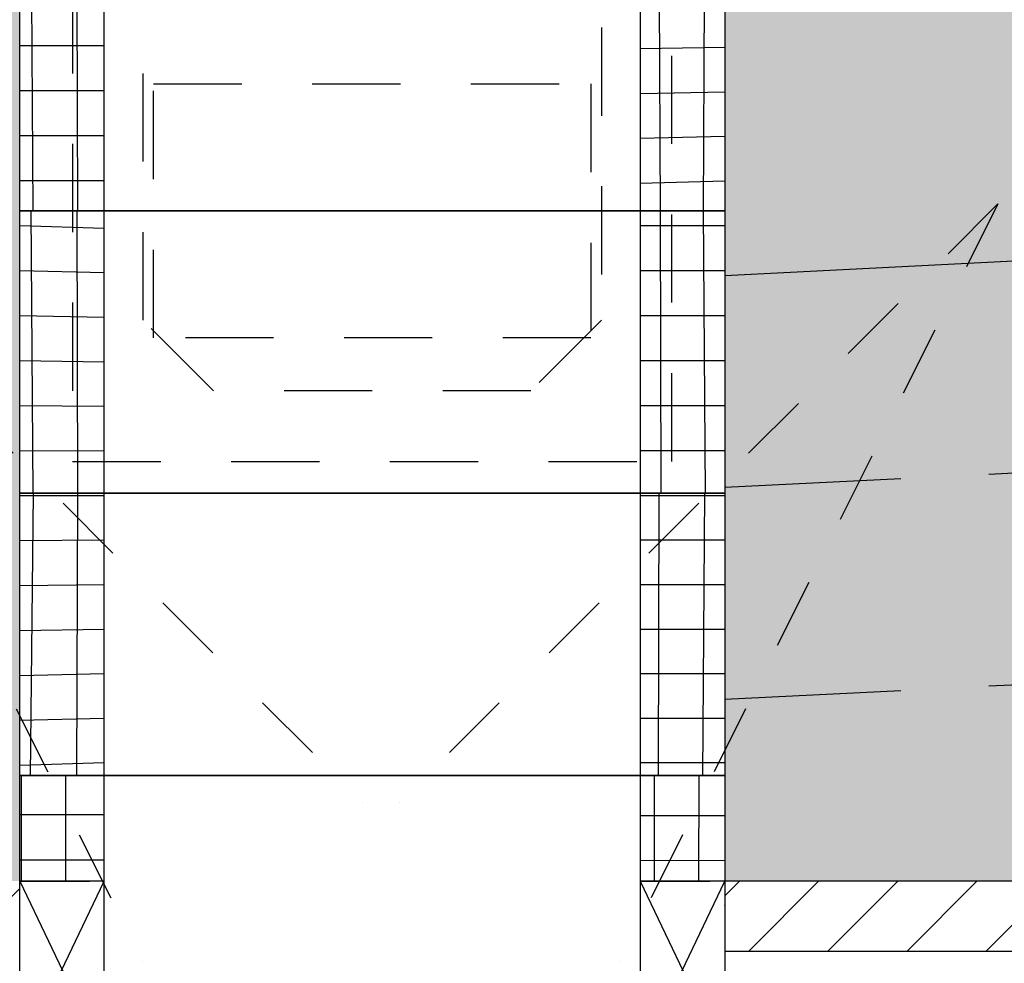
# Model space of a CAD drawing. Header units: metres. Extents: x -8 to 484, y -254 to 116.
# Tile 38 of 172: x 8.87 to 10.27, y 42.51 to 43.84. Entities that reach past the tile are written whole.
import ezdxf

# ---------------------------------------------------------------- set-up
doc = ezdxf.new("R2010")
doc.units = ezdxf.units.M
for name, pattern in [('GESTRICHELT', [0.75, 0.5, -0.25]), ('STRICHLINIE', [0.75, 0.5, -0.25]), ('STRICHPUNKT', [25.4, 12.7, -6.35, 0, -6.35])]:
    doc.linetypes.add(name, pattern=pattern)
for name, color, linetype in [('GTU_A_Druckbereich', 7, 'STRICHPUNKT'), ('GTU_P', 1, 'Continuous'), ('GTU_P_Baugrube', 11, 'Continuous')]:
    doc.layers.add(name, color=color, linetype=linetype)

# ---------------------------------------------------------------- blocks, each defined once
blk = doc.blocks.new('Druckbereich')
at = {"layer": 'GTU_A_Druckbereich', "linetype": 'STRICHLINIE', "ltscale": 0.2}
for p, q in [((-0.7376924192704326, -0.700000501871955), (-1.586220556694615, -1.54852863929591)), ((-0.7376924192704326, -0.700000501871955), (-1.274348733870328, -1.773313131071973)), ((2.262307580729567, -0.700000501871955), (3.11083571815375, -1.54852863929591)), ((2.262307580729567, -0.700000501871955), (2.798963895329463, -1.773313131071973))]:
    blk.add_line(p, q, dxfattribs=at)
blk = doc.blocks.new('GTU_QP_KTB_Kabelaufbauschacht Gr V Zwischenrahmen ohne3')
h = blk.add_hatch()
h.set_pattern_fill('ANSI37', color=256, scale=0.02, angle=45)
h.set_pattern_definition([(90, (-3560839.204604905, -5932501.922391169), (-0.06349999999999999, 1.387778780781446e-17), []), (180, (-3560839.204604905, -5932501.922391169), (-1.387778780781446e-17, -0.06349999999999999), [])])
edge = h.paths.add_edge_path()
edge.add_line((-0.3600000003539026, 3.582012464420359e-11), (-0.469004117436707, 3.582012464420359e-11))
edge.add_line((-0.4690041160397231, 3.582012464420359e-11), (-0.4799999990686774, 3.582012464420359e-11))
edge.add_line((-0.4799999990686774, -8.955024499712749e-10), (-0.4799999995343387, 0.3999999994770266))
edge.add_line((-0.48, 0.4000000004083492), (-0.3599999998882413, 0.4000000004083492))
edge.add_line((-0.3599999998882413, 0.4000000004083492), (-0.35999999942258, 3.582012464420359e-11))
h = blk.add_hatch()
h.set_pattern_fill('ANSI37', color=256, scale=0.02, angle=45)
h.set_pattern_definition([(90, (-3560839.204604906, -5932501.922391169), (-0.06349999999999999, 1.387778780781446e-17), []), (180, (-3560839.204604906, -5932501.922391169), (-1.387778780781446e-17, -0.06349999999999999), [])])
edge = h.paths.add_edge_path()
edge.add_line((0.39999999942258, 0.4000000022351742), (0.52, 0.4000000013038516))
edge.add_line((0.5200000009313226, 0.400000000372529), (0.5199999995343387, 0))
edge.add_line((0.5199999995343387, 9.313225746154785e-10), (0.4000000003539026, 9.313225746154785e-10))
edge.add_line((0.3999999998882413, 9.313225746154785e-10), (0.3999999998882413, 0.4000000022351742))
for p, q in [((-0.4799999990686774, -8.955024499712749e-10), (-0.48, 0.4000000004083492)), ((-0.48, 0.4000000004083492), (0.52, 0.4000000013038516)), ((-0.3600000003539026, 3.582012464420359e-11), (-0.3599999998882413, 0.4000000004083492)), ((0.3999999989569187, 0.4000000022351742), (0.3999999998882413, 9.313225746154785e-10)), ((0.52, 0.4000000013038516), (0.5200000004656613, 9.313225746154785e-10)), ((0.5200000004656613, 9.313225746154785e-10), (-0.4799999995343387, -8.596823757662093e-10))]:
    blk.add_line(p, q)
blk = doc.blocks.new('GTU_QP_KTB_Kabelaufbauschacht Gr V Zwischenrahmen unten beide')
h = blk.add_hatch()
h.set_pattern_fill('ANSI37', color=256, scale=0.02, angle=-134.9999992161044)
h.set_pattern_definition([(270.0000007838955, (2572768.204623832, 5641191.845952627), (0.06349999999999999, 8.687789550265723e-10), []), (7.838955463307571e-07, (2572768.204623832, 5641191.845952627), (-8.687789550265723e-10, 0.06349999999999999), [])])
edge = h.paths.add_edge_path()
edge.add_line((0.4000000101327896, 5.296897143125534e-09), (0.5090041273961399, 7.019574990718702e-09))
edge.add_line((0.5090041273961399, 7.019574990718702e-09), (0.5200000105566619, 6.309639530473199e-09))
edge.add_line((0.5200000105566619, 6.309639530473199e-09), (0.5200000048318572, 0.4000000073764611))
edge.add_line((0.5200000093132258, 0.1500000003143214), (0.400000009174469, 0.1500000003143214))
edge.add_line((0.400000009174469, 0.1500000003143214), (0.4000000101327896, 5.296897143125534e-09))
h = blk.add_hatch()
h.set_pattern_fill('ANSI37', color=256, scale=0.02, angle=225.0000007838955)
h.set_pattern_definition([(270.0000007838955, (2572768.194597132, 5641191.845952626), (0.06349999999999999, 8.687789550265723e-10), []), (7.838955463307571e-07, (2572768.194597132, 5641191.845952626), (-8.687789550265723e-10, 0.06349999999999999), [])])
h.paths.add_polyline_path([(-0.3599999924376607, 0.1500000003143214), (-0.4799999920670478, 0.1500000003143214), (-0.4799999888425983, -7.515508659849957e-09), (-0.3599999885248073, -5.994635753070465e-09)])
for p, q in [((0.5200000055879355, 0.40000000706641), (-0.4799999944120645, 0.3999999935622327)), ((-0.4799999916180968, 0.1500000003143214), (-0.3599999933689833, 0.3999999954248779)), ((-0.4799999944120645, 0.3999999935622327), (-0.4799999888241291, -6.810296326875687e-09)), ((-0.4799999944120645, 0.3999999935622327), (-0.3599999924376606, 0.1500000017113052)), ((-0.3599999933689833, 0.3999999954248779), (-0.359999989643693, -5.413312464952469e-09)), ((0.4000000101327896, 5.296897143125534e-09), (0.4000000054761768, 0.4000000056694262)), ((0.4000000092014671, 0.1500000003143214), (0.520000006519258, 0.4000000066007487)), ((0.4000000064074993, 0.4000000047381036), (0.5200000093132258, 0.1500000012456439)), ((0.5200000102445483, 6.693881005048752e-09), (0.5200000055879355, 0.40000000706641)), ((-0.4799999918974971, 0.1500000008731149), (-0.3810298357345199, 0.1500000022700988)), ((-0.3599999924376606, 0.1500000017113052), (-0.4799999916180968, 0.1500000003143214)), ((0.4000000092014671, 0.1500000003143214), (0.4989701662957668, 0.1500000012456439)), ((0.5200000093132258, 0.1500000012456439), (0.4000000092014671, 0.1500000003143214)), ((-0.4799999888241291, -6.810296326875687e-09), (0.5200000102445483, 6.693881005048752e-09))]:
    blk.add_line(p, q)

msp = doc.modelspace()

# ---------------------------------------------------------------- hatches: boundary and pattern name
at = {"layer": 'GTU_P', "linetype": 'Continuous', "transparency": 33554508}
h = msp.add_hatch(color=256, dxfattribs=at)
h.paths.add_polyline_path([(8.874836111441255, 43.98725837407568), (8.670848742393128, 44.1232499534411), (8.270848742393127, 44.1232499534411), (8.299848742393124, 43.91324995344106), (5.699848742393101, 43.91324995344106), (5.728848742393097, 44.1232499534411), (5.328848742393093, 44.1232499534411), (4.30544333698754, 43.44097968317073), (5.425909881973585, 43.49700301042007), (5.512156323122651, 43.58324945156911), (5.470138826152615, 43.49921445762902), (8.874836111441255, 43.66944932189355), (8.874836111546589, 43.97324995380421)])
h.paths.add_polyline_path([(10.26212694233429, 43.58324945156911), (10.17588050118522, 43.49700301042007), (10.22010944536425, 43.49921445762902)])
h.paths.add_polyline_path([(3.108905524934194, 41.69399481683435), (3.391094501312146, 41.69399481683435), (3.391094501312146, 41.85227908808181), (3.108905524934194, 41.85227908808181)], flags=9)
h.paths.add_polyline_path([(9.233743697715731, 41.69399482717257), (9.515932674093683, 41.69399482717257), (9.515932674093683, 41.85227909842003), (9.233743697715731, 41.85227909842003)], flags=9)
h.paths.add_polyline_path([(13.98372900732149, 41.69399482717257), (14.26591798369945, 41.69399482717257), (14.26591798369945, 41.85227909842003), (13.98372900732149, 41.85227909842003)], flags=9)
h.paths.add_polyline_path([(9.87483610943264, 43.57324995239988), (9.874836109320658, 43.48195079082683), (10.17588050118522, 43.49700301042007), (10.26212694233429, 43.58324945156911), (10.22010944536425, 43.49921445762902), (13.62482142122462, 43.66945005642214), (13.62482142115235, 43.97324995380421), (13.62482142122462, 43.98724858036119), (13.42081936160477, 44.1232499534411), (13.02081936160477, 44.1232499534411), (13.04981936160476, 43.91324995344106), (10.44981936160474, 43.91324995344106), (10.47881936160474, 44.1232499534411), (10.07881936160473, 44.1232499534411), (9.874836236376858, 43.98726120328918), (9.874836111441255, 43.97324995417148)])
h.paths.add_polyline_path([(5.512156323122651, 43.58324945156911), (5.425909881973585, 43.49700301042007), (5.470138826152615, 43.49921445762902)])
h.paths.add_polyline_path([(14.92588050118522, 43.49700301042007), (15.01212694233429, 43.58324945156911), (14.97010944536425, 43.49921445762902), (18.34982142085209, 43.66820005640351), (18.34982142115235, 43.97324995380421), (18.34982142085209, 44.00391524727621), (18.17081936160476, 44.1232499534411), (17.77081936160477, 44.1232499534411), (17.79981936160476, 43.91324995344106), (15.19981936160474, 43.91324995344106), (15.22881936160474, 44.1232499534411), (14.82881936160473, 44.1232499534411), (14.62482154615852, 43.98725140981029), (14.62482142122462, 43.97324995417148), (14.62482142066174, 43.5732499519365), (14.62482141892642, 43.48195005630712)])
h.paths.add_polyline_path([(15.01212694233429, 43.58324945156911), (14.92588050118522, 43.49700301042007), (14.97010944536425, 43.49921445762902)])
h.paths.add_polyline_path([(19.34982142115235, 43.97324995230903), (19.3498214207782, 43.66819985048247), (22.75477559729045, 43.49795214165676), (22.71212694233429, 43.58324945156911), (22.79966891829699, 43.49570747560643), (23.04981936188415, 43.48319995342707), (23.04981936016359, 43.57324995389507), (23.04981936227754, 43.97324995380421), (23.04981936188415, 44.00391661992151), (22.87081936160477, 44.1232499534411), (22.47081936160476, 44.1232499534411), (22.49981936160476, 43.91324995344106), (19.89981936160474, 43.91324995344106), (19.92881936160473, 44.1232499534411), (19.52881936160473, 44.1232499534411), (19.349821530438, 44.00391806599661)])
h.paths.add_polyline_path([(22.79966891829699, 43.49570747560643), (22.71212694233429, 43.58324945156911), (22.75477559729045, 43.49795214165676)])
h.paths.add_polyline_path([(27.64981936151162, 43.92324995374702), (27.64981936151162, 44.04824995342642), (27.64981936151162, 44.12324995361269), (27.62081936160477, 44.1232499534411), (27.22081936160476, 44.1232499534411), (27.24981936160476, 43.91324995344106), (24.64981936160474, 43.91324995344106), (24.67881936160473, 44.1232499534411), (24.27881936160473, 44.1232499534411), (24.04981950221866, 43.97058338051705), (24.04981936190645, 43.67069995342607), (27.50477559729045, 43.49795214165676), (27.46212694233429, 43.58324945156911), (27.54966891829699, 43.49570747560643), (27.64981936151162, 43.4906999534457), (27.64981935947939, 43.52324995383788)])
h.paths.add_polyline_path([(27.54966891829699, 43.49570747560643), (27.46212694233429, 43.58324945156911), (27.50477559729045, 43.49795214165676)])
at = {"layer": 'GTU_P'}
h = msp.add_hatch(dxfattribs=at)
h.set_pattern_fill('ANSI31', color=256, scale=0.025, style=0)
h.set_pattern_definition([(45, (-4.979999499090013, -181.4922779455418), (-0.05612660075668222, 0.05612660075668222), [])])
h.paths.add_polyline_path([(3.750054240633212, 42.15428130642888), (8.874836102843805, 42.15428135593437), (8.874836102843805, 42.25383239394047), (3.750054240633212, 42.25383234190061)])
h.paths.add_polyline_path([(28.64982143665, 42.25383244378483), (28.64982143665, 42.25383244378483), (28.64982143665, 42.25383259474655)])
h.paths.add_polyline_path([(24.04982143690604, 42.25383254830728), (24.04982143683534, 42.15428150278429), (27.64981935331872, 42.15428153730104), (27.64981935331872, 42.25383258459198)])
h.paths.add_polyline_path([(19.34982558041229, 42.25383250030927), (19.34982558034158, 42.15428145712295), (23.04981935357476, 42.15428149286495), (23.04981935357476, 42.25383253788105)])
h.paths.add_polyline_path([(14.62482349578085, 42.253832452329), (14.62482349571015, 42.15428141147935), (18.349823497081, 42.15428144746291), (18.349823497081, 42.2538324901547)])
h.paths.add_polyline_path([(9.87483818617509, 42.25383240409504), (9.874838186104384, 42.1542813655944), (13.62482141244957, 42.1542814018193), (13.62482141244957, 42.25383244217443)])
h.paths.add_polyline_path([(3.750054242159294, 42.41369891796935), (3.750054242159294, 42.36369891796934), (8.874836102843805, 42.36369896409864), (8.874836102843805, 42.4136989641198)])
h.paths.add_polyline_path([(28.64982143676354, 42.41369924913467), (28.64982143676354, 42.41369924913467), (28.64982143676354, 42.41369914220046)])
h.paths.add_polyline_path([(24.04982143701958, 42.41369910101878), (24.04982143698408, 42.36369910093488), (27.64981935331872, 42.36369913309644), (27.64981935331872, 42.41369913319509)])
h.paths.add_polyline_path([(19.34982558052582, 42.41369905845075), (19.34982558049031, 42.36369905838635), (23.07482349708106, 42.36369909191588), (23.07482349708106, 42.41369909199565)])
h.paths.add_polyline_path([(14.62482349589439, 42.41369901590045), (14.62482349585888, 42.36369901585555), (18.349823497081, 42.3636990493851), (18.349823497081, 42.41369904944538)])
h.paths.add_polyline_path([(9.874838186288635, 42.41369897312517), (9.874838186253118, 42.36369897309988), (13.62482141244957, 42.36369900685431), (13.62482141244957, 42.41369900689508)])
h.paths.add_polyline_path([(3.750054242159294, 42.52369891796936), (8.874836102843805, 42.52369896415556), (8.874836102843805, 42.62324999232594), (3.750054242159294, 42.6232499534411)])
h.paths.add_polyline_path([(28.64982143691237, 42.62324983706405), (28.64982143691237, 42.62324983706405), (28.64982143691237, 42.62325014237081)])
h.paths.add_polyline_path([(24.04982143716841, 42.62325010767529), (24.04982143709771, 42.52369910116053), (27.64981935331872, 42.52369913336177), (27.64981935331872, 42.62325013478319)])
h.paths.add_polyline_path([(19.34982558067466, 42.62325007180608), (19.34982558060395, 42.52369905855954), (23.04981935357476, 42.52369909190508), (23.04981935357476, 42.62325009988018)])
h.paths.add_polyline_path([(14.62482349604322, 42.62325003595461), (14.62482349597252, 42.5236990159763), (18.349823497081, 42.5236990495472), (18.349823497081, 42.62325006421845)])
h.paths.add_polyline_path([(9.874838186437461, 42.62324999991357), (9.874838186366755, 42.5236989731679), (13.62482141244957, 42.52369900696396), (13.62482141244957, 42.62325002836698)])
at = {"layer": 'GTU_P_Baugrube', "linetype": 'Continuous', "transparency": 33554687}
h = msp.add_hatch(dxfattribs=at)
h.set_pattern_fill('DOTS2', color=256, scale=0.02, style=0)
h.set_pattern_definition([(0, (0.02032, 0.01016), (0, 0.508), [0, -0.508]), (0, (0.18288, 0.02032), (0, 0.508), [0, -0.508]), (0, (0.09144000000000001, 0.13208), (0, 0.508), [0, -0.508]), (0, (0.2032, 0.21336), (0, 0.508), [0, -0.508]), (0, (0.07112, 0.24384), (0, 0.508), [0, -0.508]), (0, (0.11176, 0.36576), (0, 0.508), [0, -0.508]), (0, (0.04064, 0.4572), (0, 0.508), [0, -0.508]), (0, (0.2032, 0.44704), (0, 0.508), [0, -0.508]), (0, (0.32512, 0.46736), (0, 0.508), [0, -0.508]), (0, (0.38608, 0.34544), (0, 0.508), [0, -0.508]), (0, (0.48768, 0.33528), (0, 0.508), [0, -0.508]), (0, (0.48768, 0.1524), (0, 0.508), [0, -0.508]), (0, (0.39624, 0.09144000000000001), (0, 0.508), [0, -0.508]), (0, (0.254, 0.12192), (0, 0.508), [0, -0.508]), (0, (0.34544, 0.21336), (0, 0.508), [0, -0.508]), (0, (0.254, 0.3048), (0, 0.508), [0, -0.508]), (0, (0.46736, 0.02032), (0, 0.508), [0, -0.508])])
h.paths.add_polyline_path([(2.75, 41.92313695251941), (2.150000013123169, 41.92313695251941), (2.150000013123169, 41.62313695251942), (27.49984047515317, 41.62313695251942), (27.49984047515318, 41.82313696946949), (27.64982143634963, 41.82313696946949), (27.64982143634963, 41.92313696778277), (24.04982143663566, 41.92313695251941), (24.04982143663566, 41.87313696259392), (24.19980239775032, 41.87313696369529), (24.19980239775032, 41.67313696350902), (22.89984047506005, 41.67313696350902), (22.89984047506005, 41.87313696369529), (23.04982143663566, 41.87313696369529), (23.04982143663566, 41.92313695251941), (19.34982349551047, 41.92313695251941), (19.34982349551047, 41.87313696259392), (19.49980445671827, 41.87313696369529), (19.49980445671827, 41.67313696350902), (18.19984253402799, 41.67313696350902), (18.19984253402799, 41.87313696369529), (18.34982349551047, 41.87313696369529), (18.34982349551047, 41.92313695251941), (14.62482349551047, 41.92313695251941), (14.62482349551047, 41.87313696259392), (14.77480445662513, 41.87313696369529), (14.77480445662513, 41.67313696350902), (13.47484253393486, 41.67313696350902), (13.47484253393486, 41.87313696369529), (13.62482349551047, 41.87313696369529), (13.62482349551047, 41.92313695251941), (9.874836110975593, 41.92313695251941), (9.874838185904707, 41.92313695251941), (9.874838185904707, 41.87313696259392), (10.02481914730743, 41.87313696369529), (10.02481914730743, 41.67313696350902), (8.724857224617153, 41.67313696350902), (8.724857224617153, 41.87313696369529), (8.874838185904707, 41.87313696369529), (8.874838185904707, 41.92313695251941), (3.75000001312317, 41.92313695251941), (3.75000001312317, 41.8731369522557), (3.899980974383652, 41.87313695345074), (3.899980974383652, 41.67313695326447), (2.60001905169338, 41.67313695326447), (2.60001905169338, 41.87313695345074), (2.75000001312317, 41.87313695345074)])
h.paths.add_polyline_path([(2.150000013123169, 41.92313695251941), (2.75, 41.92313695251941), (2.75000001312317, 41.97313695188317), (2.750000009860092, 42.22313695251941), (2.150000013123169, 42.22313695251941)])
h.paths.add_polyline_path([(2.150000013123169, 42.22313695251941), (2.75, 42.22313695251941), (2.750000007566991, 42.37313695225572), (2.750000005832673, 42.52313695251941), (2.150000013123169, 42.52313695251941)])
h.paths.add_polyline_path([(2.150000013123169, 42.52313695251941), (2.75, 42.52313695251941), (2.750000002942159, 42.77313695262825), (2.749999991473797, 42.82313695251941), (2.150000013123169, 42.82313695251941)])
h.paths.add_polyline_path([(2.75, 43.1231369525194), (2.150000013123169, 43.1231369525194), (2.150000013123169, 42.82313695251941), (2.75, 42.82313695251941)])
h.paths.add_polyline_path([(2.749999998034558, 43.17324995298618), (2.749999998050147, 43.4231369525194), (2.150000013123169, 43.4231369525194), (2.150000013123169, 43.1231369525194), (2.75, 43.1231369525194), (2.749999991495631, 43.17313697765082)])
h.paths.add_polyline_path([(2.75, 43.7231369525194), (2.150000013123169, 43.7231369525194), (2.150000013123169, 43.4231369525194), (2.75, 43.4231369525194), (2.749999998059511, 43.57324995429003)])
h.paths.add_polyline_path([(2.75, 44.02313695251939), (2.150000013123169, 44.02313695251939), (2.150000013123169, 43.7231369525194), (2.75, 43.7231369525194), (2.750000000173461, 43.97324995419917)])
h.paths.add_polyline_path([(2.150000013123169, 44.02313695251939), (2.75, 44.02313695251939), (2.75, 44.04824995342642), (2.75, 44.12324995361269), (2.150000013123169, 44.12324995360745)])
h.paths.add_polyline_path([(3.749999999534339, 44.12324995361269), (3.749999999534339, 44.04824995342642), (3.75, 44.01395704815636), (5.279631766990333, 44.09043863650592), (5.328848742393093, 44.1232499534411)])
h.paths.add_polyline_path([(3.750000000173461, 43.97324995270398), (3.749999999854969, 43.7135822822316), (4.792537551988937, 43.76570915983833), (5.279631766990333, 44.09043863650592), (3.749999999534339, 44.01395704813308)])
h.paths.add_polyline_path([(3.749999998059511, 43.57324995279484), (3.749999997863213, 43.4132075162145), (4.30544333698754, 43.44097968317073), (4.792537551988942, 43.76570915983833), (3.749999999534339, 43.71358228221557)])
h.paths.add_polyline_path([(3.749999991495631, 43.17313697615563), (3.749999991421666, 43.11283274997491), (8.874836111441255, 43.36907455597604), (8.87483610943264, 43.57324995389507), (8.874836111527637, 43.66944932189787), (4.30544333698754, 43.44097968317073), (3.749999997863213, 43.4132075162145), (3.749999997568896, 43.17324995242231)])
h.paths.add_polyline_path([(8.874836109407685, 43.17324995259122), (8.8748361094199, 43.36907455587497), (3.749999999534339, 43.11283275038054), (3.749999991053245, 42.81245798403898), (8.874836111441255, 43.06869979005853), (8.874836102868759, 43.17313697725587)])
h.paths.add_polyline_path([(8.874836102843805, 42.77313697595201), (8.874836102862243, 43.06869978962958), (3.749999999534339, 42.81245798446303), (3.749999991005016, 42.7731369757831), (3.750000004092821, 42.62324994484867), (3.750054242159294, 42.6232499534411), (5.973334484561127, 42.62324994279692), (8.874836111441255, 42.76832502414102), (8.874838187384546, 42.76832502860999), (8.874838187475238, 42.77313697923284)])
h.paths.add_polyline_path([(8.874836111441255, 42.76832502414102), (5.973334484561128, 42.62324994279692), (8.874836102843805, 42.62324992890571), (8.874838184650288, 42.62324997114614), (8.874838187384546, 42.76832502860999)])
h.paths.add_polyline_path([(9.874838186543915, 42.7731369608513), (9.874838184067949, 42.62324992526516), (10.72330467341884, 42.62324992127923), (13.62482142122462, 42.7683257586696), (13.62482349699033, 42.76832586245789), (13.624823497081, 42.77313697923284), (13.62482141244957, 42.77313697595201), (13.62482141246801, 43.06870052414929), (9.874836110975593, 42.88120125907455), (9.874836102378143, 42.77313697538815)])
h.paths.add_polyline_path([(9.874836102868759, 43.17313697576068), (9.874836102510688, 42.88120125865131), (13.62482142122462, 43.06870052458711), (13.62482141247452, 43.17313697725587), (13.62482141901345, 43.17324995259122), (13.62482141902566, 43.36907529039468), (9.874836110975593, 43.18157602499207), (9.874836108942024, 43.17324995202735)])
h.paths.add_polyline_path([(13.6248214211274, 43.57324995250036), (13.6248214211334, 43.66945005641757), (9.874836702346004, 43.4819508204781), (9.874836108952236, 43.1815760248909), (13.62482142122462, 43.36907529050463)])
h.paths.add_polyline_path([(13.62482142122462, 42.7683257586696), (10.72330467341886, 42.62324992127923), (13.62482141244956, 42.62324990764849), (13.62482349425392, 42.62313697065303), (13.62482349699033, 42.76832586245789)])
h.paths.add_polyline_path([(14.62482349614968, 42.7731369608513), (14.62482349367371, 42.62324990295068), (15.47330467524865, 42.62324989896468), (18.34982349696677, 42.76707586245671), (18.349823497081, 42.77313697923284), (18.34982141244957, 42.77313697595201), (18.34982141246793, 43.06745052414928), (14.62483611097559, 42.88120125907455), (14.62482141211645, 42.88120052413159), (14.62482141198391, 42.77313697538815)])
h.paths.add_polyline_path([(14.62482141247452, 43.17313697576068), (14.62482141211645, 42.88120052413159), (14.62483611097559, 42.88120125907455), (18.34982141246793, 43.06745052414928), (18.34982141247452, 43.17313697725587), (18.34982141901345, 43.17324995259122), (18.34982141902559, 43.36782529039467), (14.62483611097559, 43.18157602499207), (14.624821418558, 43.18157529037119), (14.62482141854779, 43.17324995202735)])
h.paths.add_polyline_path([(14.62483611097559, 43.18157602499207), (18.34982141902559, 43.36782529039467), (18.3498214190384, 43.57324995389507), (18.34982142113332, 43.66820005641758), (14.62482201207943, 43.48195008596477), (14.624821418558, 43.18157529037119)])
h.paths.add_polyline_path([(18.34982349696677, 42.76707586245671), (15.47330467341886, 42.62324992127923), (18.349823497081, 42.62324988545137)])
h.paths.add_polyline_path([(22.22633513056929, 42.6232498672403), (19.34982184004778, 42.76707553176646), (19.34982349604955, 42.76707551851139), (19.34982349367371, 42.62324988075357), (19.34982558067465, 42.62324988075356)])
h.paths.add_polyline_path([(23.04981935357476, 42.77313697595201), (23.04981935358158, 42.88245042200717), (19.34982184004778, 43.06745029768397), (19.34982141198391, 42.77313697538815), (19.34982349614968, 42.7731369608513), (19.34982349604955, 42.76707551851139), (19.34982184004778, 42.76707553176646), (22.22633513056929, 42.6232498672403), (23.04982143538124, 42.62324986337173), (23.04982143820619, 42.77313697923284)])
h.paths.add_polyline_path([(23.04981936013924, 43.1828251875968), (19.34982184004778, 43.36782506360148), (19.34982141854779, 43.17324995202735), (19.34982141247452, 43.17313697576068), (19.34982141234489, 43.06745029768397), (23.04981935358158, 42.88245042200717), (23.04981935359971, 43.17313697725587), (23.04981936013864, 43.17324995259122)])
h.paths.add_polyline_path([(19.34982184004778, 43.36782506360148), (23.04981936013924, 43.1828251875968), (23.04981936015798, 43.48319995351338), (19.34982184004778, 43.66819982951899), (19.34982142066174, 43.5732499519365)])
h.paths.add_polyline_path([(26.97633513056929, 42.6232498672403), (24.04982143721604, 42.76957555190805), (24.0498214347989, 42.62324985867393)])
h.paths.add_polyline_path([(24.04982143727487, 42.7731369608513), (24.04982143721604, 42.76957555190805), (26.97633513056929, 42.6232498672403), (27.64981935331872, 42.62324984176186), (27.64982143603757, 42.62324984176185), (27.64982143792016, 42.72313698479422), (27.64981935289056, 42.72313697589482), (27.64981935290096, 42.88995042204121), (24.04981935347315, 43.0699504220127), (24.0498193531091, 42.77313697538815)])
h.paths.add_polyline_path([(24.04981935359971, 43.17313697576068), (24.04981935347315, 43.0699504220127), (27.64981935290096, 42.88995042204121), (27.64981935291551, 43.12313697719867), (27.64981935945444, 43.12324995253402), (27.64981935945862, 43.19032518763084), (24.0498193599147, 43.37032518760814), (24.04981935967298, 43.17324995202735)])
h.paths.add_polyline_path([(24.0498193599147, 43.37032518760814), (27.64981935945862, 43.19032518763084), (27.64981935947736, 43.49069995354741), (24.04981977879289, 43.67069993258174), (24.04981936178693, 43.5732499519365)])
h.paths.add_polyline_path([(28.64982143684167, 42.52369891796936), (33.9898214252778, 42.52369891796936), (33.98982142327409, 42.72313695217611), (33.98982141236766, 42.82313695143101), (28.64982143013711, 42.82313698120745), (28.64981935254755, 42.82313698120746), (28.6498193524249, 42.72313697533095), (28.64982143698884, 42.72313696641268)])
h.paths.add_polyline_path([(28.64981935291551, 43.12313697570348), (28.64981935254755, 42.82313698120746), (28.64982143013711, 42.82313698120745), (33.9898214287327, 42.82313695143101), (33.98982141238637, 43.12313697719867), (28.6498214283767, 43.12313698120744)])
h.paths.add_polyline_path([(33.98982142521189, 43.423136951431), (28.6498214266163, 43.42313698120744), (28.6498193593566, 43.42313698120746), (28.64981935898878, 43.12324995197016), (28.6498214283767, 43.12313698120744), (33.9898214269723, 43.12313695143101), (33.9898214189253, 43.12324995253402)])
h.paths.add_polyline_path([(28.6498214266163, 43.42313698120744), (33.98982142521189, 43.423136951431), (33.98982141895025, 43.52324995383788), (33.98982142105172, 43.72324995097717), (28.6498214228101, 43.72324998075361), (28.64981936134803, 43.72324998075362), (28.64981936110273, 43.5232499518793), (28.6498193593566, 43.42313698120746)])
h.paths.add_polyline_path([(28.64981936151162, 44.01324995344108), (28.64981936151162, 43.92324995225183), (28.64981936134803, 43.72324998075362), (28.6498214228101, 43.72324998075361), (33.9898214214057, 43.72324995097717), (33.9898214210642, 43.92324995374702), (33.98982142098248, 44.023136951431), (33.12487586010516, 44.02313695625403), (33.12981936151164, 44.01324995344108)])
h.paths.add_polyline_path([(33.98982142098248, 44.023136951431), (33.98982142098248, 44.04824995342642), (33.98982142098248, 44.12324995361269), (33.07481936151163, 44.1232499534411), (33.12487586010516, 44.02313695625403)])
h.paths.add_polyline_path([(34.98982142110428, 44.02313695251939), (35.58982143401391, 44.02313695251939), (35.58982143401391, 44.12324995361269), (34.98982142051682, 44.12324995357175), (34.98982142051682, 44.04824995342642)])
h.paths.add_polyline_path([(34.98982142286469, 43.7231369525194), (35.58982143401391, 43.7231369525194), (35.58982143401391, 44.02313695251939), (34.98982142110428, 44.02313695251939), (34.98982142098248, 43.92324995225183)])
h.paths.add_polyline_path([(34.98982142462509, 43.4231369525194), (35.58982143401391, 43.4231369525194), (35.58982143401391, 43.7231369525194), (34.98982142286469, 43.7231369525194), (34.98982142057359, 43.5232499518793)])
h.paths.add_polyline_path([(35.58982143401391, 43.4231369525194), (34.98982142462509, 43.4231369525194), (34.98982141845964, 43.12324995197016), (34.9898214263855, 43.1231369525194), (35.58982143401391, 43.1231369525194)])
h.paths.add_polyline_path([(35.58982143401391, 43.1231369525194), (34.9898214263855, 43.1231369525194), (34.98982141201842, 42.82313695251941), (35.58982143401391, 42.82313695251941)])
h.paths.add_polyline_path([(34.98982142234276, 42.72313696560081), (34.98982142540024, 42.52313695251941), (35.58982143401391, 42.52313695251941), (35.58982143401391, 42.82313695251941), (34.9898214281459, 42.82313695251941)])
h.paths.add_polyline_path([(34.98982143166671, 42.22313695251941), (35.58982143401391, 42.22313695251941), (35.58982143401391, 42.52313695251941), (34.9898214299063, 42.52313695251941), (34.9898214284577, 42.32313696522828)])
h.paths.add_polyline_path([(34.98982143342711, 41.92313695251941), (35.58982143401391, 41.92313695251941), (35.58982143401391, 42.22313695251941), (34.98982143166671, 42.22313695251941)])
h.paths.add_polyline_path([(34.98982143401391, 41.92313695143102), (34.98982143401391, 41.82313695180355), (35.13980239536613, 41.82313695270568), (35.13980239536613, 41.62313695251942), (35.58982143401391, 41.62313695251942), (35.58982143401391, 41.92313695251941)])
h.paths.add_polyline_path([(33.98982143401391, 41.82313695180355), (33.98982143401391, 41.92313695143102), (28.64982143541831, 41.92313698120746), (28.64982143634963, 41.8231369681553), (28.79980239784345, 41.82313696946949), (28.79980239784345, 41.62313696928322), (33.83984047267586, 41.62313695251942), (33.83984047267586, 41.82313695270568)])
h.paths.add_polyline_path([(33.98982142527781, 42.00428105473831), (28.64982143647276, 42.00428112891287), (28.64982143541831, 41.92313698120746), (33.98982143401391, 41.92313695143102)])
h.paths.add_polyline_path([(27.64981935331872, 42.00428114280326), (24.0498214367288, 42.00428119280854), (24.04982143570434, 41.97313697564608), (24.04982143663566, 41.92313695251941), (27.64982143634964, 41.92313696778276), (27.64982143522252, 42.00428114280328)])
h.paths.add_polyline_path([(23.04981935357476, 42.00428120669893), (19.34982558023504, 42.0042812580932), (19.34982349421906, 42.00428125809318), (19.34982349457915, 41.97313697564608), (19.34982349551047, 41.92313695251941), (23.04982143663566, 41.92313695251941), (23.04982143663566, 41.97313696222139), (23.04982143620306, 42.00428120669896)])
h.paths.add_polyline_path([(14.62482349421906, 42.00428132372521), (14.62482349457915, 41.97313697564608), (14.62482349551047, 41.92313695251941), (18.34982349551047, 41.92313695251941), (18.34982349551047, 41.97313696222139), (18.34982349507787, 42.0042812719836)])
h.paths.add_polyline_path([(8.874838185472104, 42.0042814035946), (3.750054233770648, 42.00428147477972), (3.750000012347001, 42.00428147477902), (3.750000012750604, 41.97313696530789), (3.75000001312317, 41.92313695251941), (8.874838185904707, 41.92313695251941), (8.874838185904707, 41.97313696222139)])
h.paths.add_polyline_path([(9.874838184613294, 42.00428138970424), (9.874838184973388, 41.97313697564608), (9.874838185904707, 41.92313695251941), (9.874836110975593, 41.92313695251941), (13.62482349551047, 41.92313695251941), (13.62482349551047, 41.97313696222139), (13.62482349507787, 42.00428133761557), (13.62482141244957, 42.0042813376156)])

# ---------------------------------------------------------------- linework, layer by layer
at = {"layer": 'GTU_P'}
msp.add_line((13.62482141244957, 42.52369891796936), (9.874838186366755, 42.52369891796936), dxfattribs=at)
at = {"layer": 'GTU_P', "linetype": 'GESTRICHELT', "ltscale": 0.25}
for points in [[(8.9498340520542, 44.11824995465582), (8.949834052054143, 43.21824995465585), (9.79983405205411, 43.21824995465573), (9.799834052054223, 44.11824995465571)], [(9.064834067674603, 43.75324969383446), (9.684834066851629, 43.753249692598), (9.684834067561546, 43.39325021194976), (9.064834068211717, 43.39325021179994)]]:
    msp.add_lwpolyline(points, close=True, dxfattribs=at)
msp.add_lwpolyline([(9.754834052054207, 44.11824995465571), (9.754834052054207, 44.05824995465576), (9.6998340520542, 44.05824995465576), (9.699834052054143, 43.41824995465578), (9.59983405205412, 43.31824995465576), (9.149834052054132, 43.31824995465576), (9.049834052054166, 43.41824995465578), (9.049834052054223, 44.05824995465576), (8.994834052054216, 44.05824995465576), (8.994834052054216, 44.11824995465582)], dxfattribs=at)
at = {"layer": 'GTU_P', "linetype": 'STRICHLINIE'}
msp.add_lwpolyline([(9.874836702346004, 43.4819508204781), (13.62482142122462, 43.66945005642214)], dxfattribs=at)
at = {"layer": 'GTU_P'}
msp.add_lwpolyline([(13.62482141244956, 42.62324990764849), (9.874838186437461, 42.62324992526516)], dxfattribs=at)
at = {"layer": 'GTU_P_Baugrube', "linetype": 'STRICHLINIE', "ltscale": 0.5}
for p, q in [((9.874836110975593, 43.18157602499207), (13.62482142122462, 43.36907529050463)), ((9.874836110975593, 42.88120125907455), (13.62482142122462, 43.06870052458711))]:
    msp.add_line(p, q, dxfattribs=at)

# ---------------------------------------------------------------- block references
at = {"layer": 'GTU_A_Druckbereich'}
for p in [(6.249848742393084, 44.28324995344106), (10.99981936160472, 44.28324995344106)]:
    msp.add_blockref('Druckbereich', p, dxfattribs=at)
at = {"layer": 'GTU_P', "rotation": 359.9999998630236}
for p in [(9.354836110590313, 43.57324995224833), (9.354836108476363, 43.17324995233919), (9.354836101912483, 42.77313697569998)]:
    msp.add_blockref('GTU_QP_KTB_Kabelaufbauschacht Gr V Zwischenrahmen ohne3', p, dxfattribs=at)
at = {"layer": 'GTU_P', "xscale": -1, "rotation": 179.9999997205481}
msp.add_blockref('GTU_QP_KTB_Kabelaufbauschacht Gr V Zwischenrahmen unten beide', (9.354838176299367, 42.77313697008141), dxfattribs=at)

doc.saveas('drawing.dxf')
